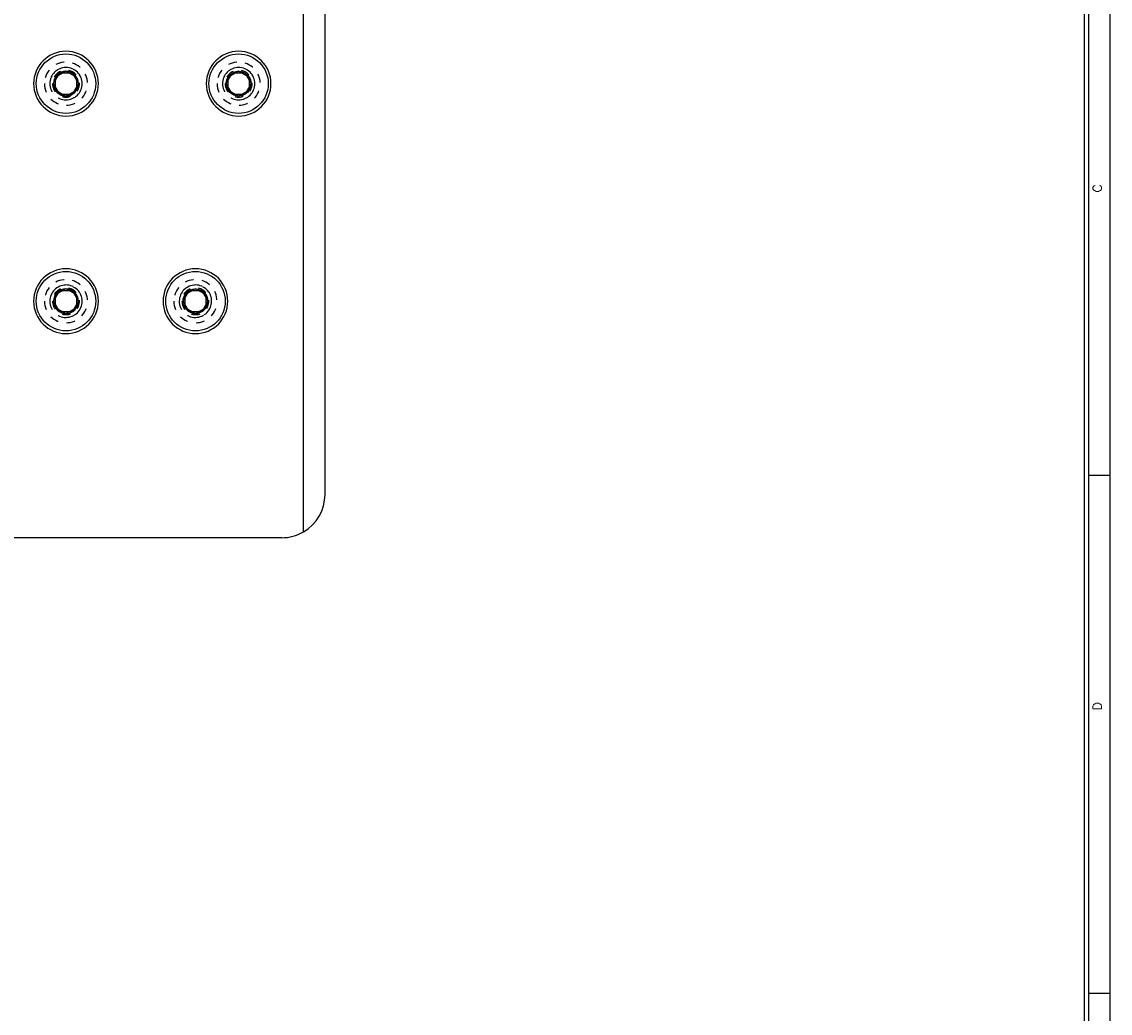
# Model space of a CAD drawing. Header units: inches. Extents: x 3 to 351, y 4 to 271.
# Tile 223 of 256: x 85 to 97, y 216 to 227. Entities that reach past the tile are written whole.
import ezdxf
from ezdxf.enums import TextEntityAlignment as Align

# ---------------------------------------------------------------- set-up
doc = ezdxf.new("R2010")
doc.units = ezdxf.units.IN
doc.header["$LTSCALE"] = 0.5
doc.header["$MEASUREMENT"] = 0
doc.linetypes.add('HIDDEN', pattern=[0.225, 0.15, -0.075])
doc.layers.add('DSS', color=7, linetype='Continuous')
doc.layers.add('PLOTVIEW1', color=7, linetype='Continuous')
doc.styles.add('VERO5-RomanD', font='romand__.ttf')

msp = doc.modelspace()

# ---------------------------------------------------------------- linework, layer by layer
at = {"layer": 'DSS', "color": 96, "linetype": 'Continuous'}
msp.add_line((87.955, 221.545), (87.955, 229.411), dxfattribs=at)
at = {"layer": 'DSS', "color": 9, "linetype": 'Continuous'}
for p, q in [((88.205, 228.978), (88.205, 221.978)), ((87.705, 221.478), (83.205, 221.478))]:
    msp.add_line(p, q, dxfattribs=at)
at = {"layer": 'DSS', "color": 136, "linetype": 'Continuous'}
for p, q in [((85.061, 226.738), (85.133, 226.863)), ((85.133, 226.863), (85.278, 226.863)), ((85.278, 226.863), (85.35, 226.738)), ((87.061, 226.738), (87.133, 226.863)), ((87.133, 226.863), (87.278, 226.863)), ((87.278, 226.863), (87.35, 226.738)), ((85.133, 226.613), (85.061, 226.738)), ((85.35, 226.738), (85.278, 226.613)), ((87.133, 226.613), (87.061, 226.738)), ((87.35, 226.738), (87.278, 226.613)), ((85.278, 226.613), (85.133, 226.613)), ((87.278, 226.613), (87.133, 226.613)), ((85.061, 224.218), (85.133, 224.343)), ((85.133, 224.343), (85.278, 224.343)), ((85.278, 224.343), (85.35, 224.218)), ((86.561, 224.218), (86.633, 224.343)), ((86.633, 224.343), (86.778, 224.343)), ((86.778, 224.343), (86.85, 224.218)), ((85.133, 224.093), (85.061, 224.218)), ((85.35, 224.218), (85.278, 224.093)), ((86.633, 224.093), (86.561, 224.218)), ((86.85, 224.218), (86.778, 224.093)), ((85.278, 224.093), (85.133, 224.093)), ((86.778, 224.093), (86.633, 224.093))]:
    msp.add_line(p, q, dxfattribs=at)
at = {"layer": 'DSS', "color": 4, "linetype": 'Continuous'}
for p, q in [((85.205, 226.883), (85.08, 226.811)), ((85.33, 226.811), (85.205, 226.883)), ((87.205, 226.883), (87.08, 226.811)), ((87.33, 226.811), (87.205, 226.883)), ((85.08, 226.811), (85.08, 226.666)), ((85.33, 226.666), (85.33, 226.811)), ((87.08, 226.811), (87.08, 226.666)), ((87.33, 226.666), (87.33, 226.811)), ((85.08, 226.666), (85.205, 226.594)), ((85.205, 226.594), (85.33, 226.666)), ((87.08, 226.666), (87.205, 226.594)), ((87.205, 226.594), (87.33, 226.666)), ((85.205, 224.363), (85.08, 224.291)), ((85.33, 224.291), (85.205, 224.363)), ((86.705, 224.363), (86.58, 224.291)), ((86.83, 224.291), (86.705, 224.363)), ((85.08, 224.291), (85.08, 224.146)), ((85.33, 224.146), (85.33, 224.291)), ((86.58, 224.291), (86.58, 224.146)), ((86.83, 224.146), (86.83, 224.291)), ((85.08, 224.146), (85.205, 224.074)), ((85.205, 224.074), (85.33, 224.146)), ((86.58, 224.146), (86.705, 224.074)), ((86.705, 224.074), (86.83, 224.146))]:
    msp.add_line(p, q, dxfattribs=at)
at = {"layer": 'DSS', "color": 136, "linetype": 'Continuous', "extrusion": (0, 0, -1)}
for centre in [(-85.205, 226.738), (-87.205, 226.738), (-85.205, 224.218), (-86.705, 224.218)]:
    msp.add_circle(centre, 0.375, dxfattribs=at)
at = {"layer": 'DSS', "color": 136, "linetype": 'Continuous'}
for centre in [(85.205, 226.738), (87.205, 226.738), (85.205, 224.218), (86.705, 224.218)]:
    msp.add_circle(centre, 0.344, dxfattribs=at)
at = {"layer": 'DSS', "color": 254, "linetype": 'HIDDEN', "extrusion": (0, 0, -1)}
for centre, radius in [((-85.205, 226.738), 0.25), ((-87.205, 226.738), 0.25), ((-85.205, 226.738), 0.188), ((-85.205, 226.738), 0.156), ((-87.205, 226.738), 0.188), ((-87.205, 226.738), 0.156), ((-85.205, 224.218), 0.25), ((-86.705, 224.218), 0.25), ((-85.205, 224.218), 0.188), ((-85.205, 224.218), 0.156), ((-86.705, 224.218), 0.188), ((-86.705, 224.218), 0.156)]:
    msp.add_circle(centre, radius, dxfattribs=at)
at = {"layer": 'DSS', "color": 2, "linetype": 'Continuous', "extrusion": (0, 0, -1)}
for centre in [(-85.205, 226.738), (-85.205, 224.218)]:
    msp.add_circle(centre, 0.144, dxfattribs=at)
at = {"layer": 'DSS', "color": 2, "linetype": 'Continuous'}
for centre in [(87.205, 226.738), (86.705, 224.218)]:
    msp.add_circle(centre, 0.144, dxfattribs=at)
at = {"layer": 'DSS', "color": 254, "linetype": 'HIDDEN'}
for centre in [(85.205, 226.738), (87.205, 226.738), (85.205, 224.218), (86.705, 224.218)]:
    msp.add_arc(centre, 0.187, 270, 180, dxfattribs=at)
at = {"layer": 'DSS', "color": 9, "linetype": 'Continuous'}
for centre, radius, start, end in [((87.705, 221.979), 0.501, 300.002, 359.9316), ((87.705, 221.978), 0.5, 270, 300)]:
    msp.add_arc(centre, radius, start, end, dxfattribs=at)
at = {"layer": 'PLOTVIEW1', "color": 97, "linetype": 'Continuous'}
for p, q in [((97.002, 205.198), (97.002, 239.198)), ((97.052, 205.198), (97.052, 239.198)), ((97.302, 205.198), (97.302, 239.198)), ((97.302, 222.198), (97.052, 222.198)), ((97.302, 216.198), (97.052, 216.198))]:
    msp.add_line(p, q, dxfattribs=at)

# ---------------------------------------------------------------- texts
at = {"layer": 'PLOTVIEW1', "color": 56, "linetype": 'Continuous', "style": 'VERO5-RomanD', "width": 1.001727}
for s, p, p2 in [('C', (97.202, 225.476), (97.202, 225.574)), ('D', (97.202, 219.476), (97.202, 219.574))]:
    msp.add_text(s, height=0.1, rotation=90, dxfattribs=at).set_placement(p, p2, align=Align.FIT)

doc.saveas('drawing.dxf')
